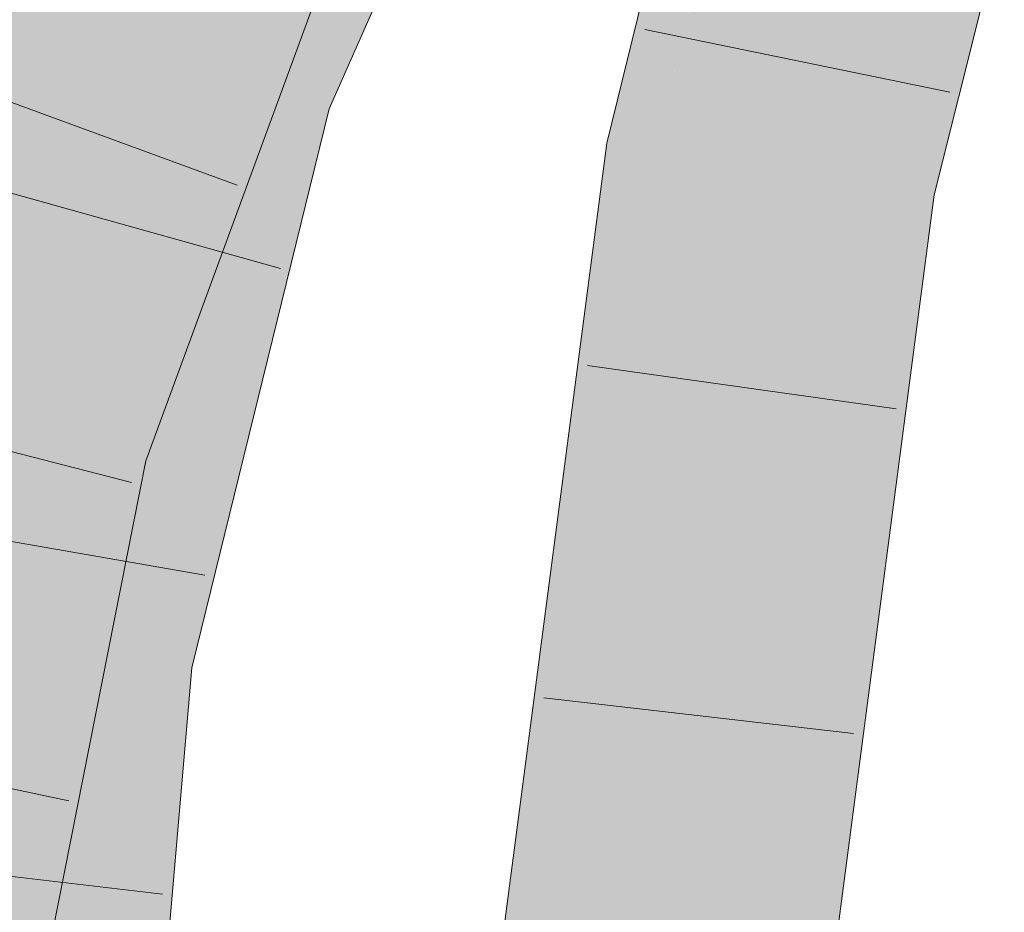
# Model space of a CAD drawing. Extents: x -620 to 300, y 62 to 1107.
# Tile 177 of 256: x 176.557 to 177.299, y 804.155 to 804.829. Entities that reach past the tile are written whole.
import ezdxf

# ---------------------------------------------------------------- set-up
doc = ezdxf.new("R2010")
doc.units = 0
doc.layers.get('0').update_dxf_attribs({"lineweight": 35})
for name, color, linetype, lineweight, true_color in [('E_Leerrohr 25-A06G9G0X8I', 7, 'Continuous', 9, 0xff8000), ('E_Leerrohr 25-Shading', 7, 'Continuous', 9, 0xff8000), ('E_Leerrohr 32-A06G9G128I', 7, 'Continuous', 9, 0x00b300), ('E_Leerrohr 32-Shading', 7, 'Continuous', 9, 0x00b300)]:
    doc.layers.add(name, color=color, linetype=linetype, lineweight=lineweight, true_color=true_color)

# ---------------------------------------------------------------- blocks, each defined once
blk = doc.blocks.new('Shading-A06G9FMN8I', base_point=(255.3952, 758.47839))
at = {"layer": 'E_Leerrohr 25-Shading', "color": 43, "true_color": 0xd7ab7f}
for points in [[(177.05927, 804.97791), (176.9994, 804.73566), (177.0388, 804.74298), (177.03557, 804.72992)], [(177.05927, 804.97791), (177.0388, 804.74298), (177.0786, 804.97229)], [(177.0786, 804.97229), (177.04483, 804.77771), (177.08464, 804.97052)], [(177.08464, 804.97052), (177.04483, 804.77771), (177.06105, 804.83289), (177.0388, 804.74298)], [(177.27267, 804.89117), (177.26418, 804.91833), (177.23872, 804.69781), (177.21017, 804.70233)], [(177.28513, 804.85138), (177.27267, 804.89117), (177.24634, 804.69666), (177.23872, 804.69781)], [(176.89761, 803.95813), (176.93411, 803.95526), (176.9994, 804.73566), (177.03557, 804.72992)], [(177.11035, 803.94147), (177.13646, 804.11298), (177.21017, 804.70233)], [(177.21017, 804.70233), (177.13646, 804.11298), (177.20389, 804.55591)], [(177.19696, 804.39508), (177.22581, 804.69989), (177.20389, 804.55591)], [(177.19696, 804.39508), (177.22847, 804.5871), (177.22581, 804.69989), (177.23872, 804.69781)], [(177.22581, 804.69989), (177.21017, 804.70233), (177.20389, 804.55591)], [(177.24634, 804.69666), (177.23872, 804.69781), (177.22012, 804.49683)], [(177.19408, 804.328), (177.22012, 804.49683), (177.19696, 804.39508), (177.22847, 804.5871)], [(177.13646, 804.11298), (177.19696, 804.39508), (177.20389, 804.55591)], [(177.22012, 804.49683), (177.19408, 804.328), (177.21274, 804.44067)], [(177.19408, 804.328), (177.19218, 804.28406), (177.21274, 804.44067)], [(177.13646, 804.11298), (177.11496, 803.9411), (177.19696, 804.39508), (177.15309, 804.12756)], [(177.15309, 804.12756), (177.19408, 804.328), (177.19696, 804.39508)], [(177.17184, 804.19373), (177.19408, 804.328), (177.14275, 804.06451), (177.15309, 804.12756)], [(177.19218, 804.28406), (177.19408, 804.328), (177.17184, 804.19373)], [(177.19218, 804.28406), (177.14275, 804.06451), (177.14685, 803.9386), (177.12241, 803.94055)]]:
    blk.add_solid(points, dxfattribs=at)
at = {"layer": 'E_Leerrohr 25-Shading', "color": 31, "true_color": 0xfabd7f}
for points in [[(177.03557, 804.72992), (177.12288, 804.71613), (177.09442, 804.96765), (177.17931, 804.94299)], [(177.17931, 804.94299), (177.12288, 804.71613), (177.26418, 804.91833), (177.18884, 804.70569)], [(177.18884, 804.70569), (177.21017, 804.70233), (177.26418, 804.91833)], [(176.93411, 803.95526), (177.02223, 803.94836), (177.03557, 804.72992), (177.12288, 804.71613)], [(177.11977, 804.52429), (177.12288, 804.71613), (177.08615, 804.43597)], [(177.18884, 804.70569), (177.12288, 804.71613), (177.11977, 804.52429)], [(177.2101, 804.70233), (177.18884, 804.70569), (177.1172, 804.3656), (177.11977, 804.52429)], [(177.11035, 803.94147), (177.21017, 804.70233), (177.1172, 804.3656), (177.2101, 804.70233)], [(177.06718, 804.29132), (177.11977, 804.52429), (177.08615, 804.43597)], [(177.06718, 804.29132), (177.07631, 804.21741), (177.11977, 804.52429), (177.1172, 804.3656)], [(177.07631, 804.21741), (177.11035, 803.94147), (177.1172, 804.3656)], [(177.06718, 804.29132), (177.02223, 803.94836), (177.09914, 803.94238)], [(177.07631, 804.21741), (177.06718, 804.29132), (177.07454, 804.211)], [(177.09914, 803.94238), (177.11035, 803.94147), (177.07454, 804.211), (177.07631, 804.21741)]]:
    blk.add_solid(points, dxfattribs=at)
at = {"layer": 'E_Leerrohr 32-Shading', "color": 83, "true_color": 0x7fd57f}
for points in [[(176.91611, 805.13593), (176.7567, 804.99316), (176.73389, 804.78052), (176.67165, 804.80145)], [(176.91611, 805.13593), (176.73389, 804.78052), (176.81781, 804.91406)], [(176.7567, 804.99316), (176.74121, 805.00507), (176.67165, 804.80145)], [(176.73846, 804.99701), (176.58788, 804.82965), (176.64404, 804.81073)], [(176.67165, 804.80145), (176.73846, 804.99701), (176.64404, 804.81073)], [(176.59705, 804.96405), (176.44522, 804.54944), (176.62292, 804.95209), (176.52907, 804.52771)], [(176.52907, 804.52771), (176.53078, 804.52728), (176.62292, 804.95209), (176.67728, 804.927)], [(176.53229, 804.52686), (176.67728, 804.927), (176.53078, 804.52728)], [(176.53229, 804.52686), (176.60268, 804.64032), (176.67728, 804.927), (176.68471, 804.9093)], [(176.73389, 804.78052), (176.75542, 804.77325), (176.81781, 804.91406)], [(176.68471, 804.9093), (176.65369, 804.80762), (176.68987, 804.89703)], [(176.71899, 804.82776), (176.75749, 804.88983), (176.68987, 804.89703), (176.69385, 804.90686)], [(176.65369, 804.80762), (176.60268, 804.64032), (176.68987, 804.89703), (176.71899, 804.82776)], [(176.71899, 804.82776), (176.72739, 804.8078), (176.75749, 804.88983)], [(176.67165, 804.80145), (176.58788, 804.82965), (176.55656, 804.5517), (176.52385, 804.56854)], [(176.57304, 804.54321), (176.72739, 804.8078), (176.60265, 804.64026), (176.71899, 804.82776)], [(176.72739, 804.8078), (176.65349, 804.68109), (176.67894, 804.67572)], [(176.67165, 804.80145), (176.55656, 804.5517), (176.65836, 804.74731)], [(176.67165, 804.80145), (176.60432, 804.52716), (176.73389, 804.78052)], [(176.60432, 804.52716), (176.75542, 804.77325), (176.73389, 804.78052)], [(176.75542, 804.77325), (176.60432, 804.52716), (176.63684, 804.34698), (176.56273, 804.35767)], [(176.75542, 804.77325), (176.63684, 804.34698), (176.67044, 804.42737)], [(176.55656, 804.5517), (176.60432, 804.52716), (176.65836, 804.74731)], [(176.67894, 804.67572), (176.65349, 804.68109), (176.56544, 804.51825), (176.57306, 804.54321)], [(176.67894, 804.67572), (176.56544, 804.51825), (176.61635, 804.50507)], [(176.5594, 804.51984), (176.57304, 804.54321), (176.53229, 804.52686), (176.60265, 804.64026)], [(176.48691, 804.41791), (176.5918, 804.53357), (176.55655, 804.5517)], [(176.57306, 804.54321), (176.5594, 804.51984), (176.56544, 804.51825)], [(176.48691, 804.41791), (176.55171, 804.36646), (176.5918, 804.53357), (176.57541, 804.43439)], [(176.60432, 804.52716), (176.5918, 804.53357), (176.56273, 804.35767)], [(176.5594, 804.51984), (176.53229, 804.52686), (176.50848, 804.41449), (176.53003, 804.52344)], [(176.56544, 804.51825), (176.5594, 804.51984), (176.54233, 804.44293), (176.55067, 804.50177)], [(176.56544, 804.51825), (176.54233, 804.44293), (176.55022, 804.44952)], [(176.61635, 804.50507), (176.56544, 804.51825), (176.55022, 804.44952)], [(176.48715, 804.0542), (176.56799, 804.26068), (176.49956, 804.1416), (176.61635, 804.50507)], [(176.51582, 804.25623), (176.49956, 804.1416), (176.6163, 804.505), (176.61635, 804.50507)], [(176.6163, 804.505), (176.55022, 804.44952), (176.51582, 804.25623), (176.53087, 804.36224)], [(176.55171, 804.36646), (176.56273, 804.35767), (176.57541, 804.43439)], [(176.63684, 804.34698), (176.65021, 804.34503), (176.67044, 804.42737)], [(176.47525, 804.37036), (176.44887, 804.06683), (176.56273, 804.35767), (176.53497, 804.03845)], [(176.54933, 804.35962), (176.56273, 804.35767), (176.55171, 804.36646)], [(176.56273, 804.35767), (176.53497, 804.03845), (176.63684, 804.34698)], [(176.53497, 804.03845), (176.65021, 804.34503), (176.63684, 804.34698)], [(176.65021, 804.34503), (176.53497, 804.03845), (176.51703, 803.58618), (176.49568, 803.58673)], [(176.65021, 804.34503), (176.51703, 803.58618), (176.61761, 803.97052)], [(176.56799, 804.26068), (176.55836, 804.23608), (176.56305, 804.23572)], [(176.44043, 803.82562), (176.48088, 803.82043), (176.44893, 803.92963), (176.56305, 804.23572)], [(176.44893, 803.92963), (176.56305, 804.23572), (176.45171, 803.96368), (176.55836, 804.23608)]]:
    blk.add_solid(points, dxfattribs=at)
at = {"layer": 'E_Leerrohr 32-Shading', "color": 83, "true_color": 0x7fbd7f}
for points in [[(176.88419, 804.98907), (176.92638, 805.08405), (176.78882, 804.80725), (176.89513, 805.03516)], [(176.75542, 804.77325), (176.78876, 804.80713), (176.84381, 804.95477), (176.89513, 805.03516)], [(176.89716, 805.01379), (176.78401, 804.76361), (176.83203, 804.8562), (176.79012, 804.76154)], [(176.88419, 804.98907), (176.78401, 804.76361), (176.89716, 805.01379)], [(176.78401, 804.76361), (176.88419, 804.98907), (176.77058, 804.76813), (176.78882, 804.80725)], [(176.56381, 804.97943), (176.54092, 804.91687), (176.44522, 804.54944), (176.43587, 804.55188)], [(176.56381, 804.97943), (176.44522, 804.54944), (176.59705, 804.96405)], [(176.75542, 804.77325), (176.84381, 804.95477), (176.81781, 804.91406)], [(176.75752, 804.88989), (176.72739, 804.8078), (176.76157, 804.88806)], [(176.76863, 804.88477), (176.76157, 804.88806), (176.74239, 804.82361), (176.72739, 804.8078)], [(176.77991, 804.87958), (176.76863, 804.88477), (176.76854, 804.85114), (176.74239, 804.82361)], [(176.70303, 804.67065), (176.78064, 804.84698), (176.76854, 804.85114), (176.79076, 804.87457)], [(176.62874, 804.50183), (176.76854, 804.85114), (176.67894, 804.67572), (176.74239, 804.82361)], [(176.70303, 804.67065), (176.76854, 804.85114), (176.69684, 804.672)], [(176.70541, 804.67017), (176.75397, 804.77667), (176.70303, 804.67065), (176.78064, 804.84698)], [(176.75842, 804.78644), (176.78064, 804.84698), (176.75403, 804.77679)], [(176.55318, 804.84137), (176.52385, 804.56854), (176.5645, 804.83752)], [(176.52385, 804.56854), (176.58788, 804.82965), (176.5645, 804.83752)], [(176.74239, 804.82361), (176.72739, 804.8078), (176.67894, 804.67572)], [(176.78876, 804.80713), (176.75542, 804.77325), (176.76866, 804.7688)], [(176.77058, 804.76813), (176.78876, 804.80713), (176.76866, 804.7688)], [(176.64787, 804.49689), (176.65178, 804.49585), (176.75403, 804.77679), (176.75842, 804.78644)], [(176.64787, 804.49689), (176.75397, 804.77667), (176.62874, 804.50183), (176.63058, 804.50604)], [(176.76866, 804.7688), (176.75542, 804.77325), (176.72758, 804.62183), (176.67044, 804.42737)], [(176.78401, 804.76361), (176.77058, 804.76813), (176.68314, 804.46283), (176.72745, 804.62134)], [(176.78401, 804.76361), (176.68314, 804.46283), (176.76161, 804.68195)], [(176.77058, 804.76813), (176.76866, 804.7688), (176.72758, 804.62183)], [(176.76161, 804.68195), (176.79012, 804.76154), (176.78401, 804.76361)], [(176.76266, 804.6499), (176.79012, 804.76154), (176.66843, 804.34241), (176.76161, 804.68195)], [(176.66843, 804.34241), (176.76161, 804.68195), (176.65021, 804.34503), (176.68314, 804.46283)], [(176.62874, 804.50183), (176.67894, 804.67572), (176.61635, 804.50507)], [(176.62874, 804.50183), (176.70303, 804.67065), (176.69684, 804.672)], [(176.63058, 804.50604), (176.70541, 804.67017), (176.70303, 804.67065)], [(176.76266, 804.6499), (176.66843, 804.34241), (176.68257, 804.34033)], [(176.68643, 804.33978), (176.76266, 804.6499), (176.68257, 804.34033)], [(176.72745, 804.62134), (176.67044, 804.42737), (176.68314, 804.46283)], [(176.61635, 804.50507), (176.56799, 804.26068), (176.62874, 804.50183)], [(176.64787, 804.49689), (176.62874, 804.50183), (176.57195, 804.27179), (176.62576, 804.48999)], [(176.64787, 804.49689), (176.57195, 804.27179), (176.63982, 804.46228)], [(176.59976, 804.23297), (176.65178, 804.49585), (176.58665, 804.23407), (176.63982, 804.46228)], [(176.63982, 804.46228), (176.65178, 804.49585), (176.64787, 804.49689)], [(176.62576, 804.48999), (176.56799, 804.26068), (176.57195, 804.27179)], [(176.49005, 803.81921), (176.63982, 804.46228), (176.56305, 804.23572), (176.57195, 804.27179)], [(176.68314, 804.46283), (176.67044, 804.42737), (176.65021, 804.34503)], [(176.66866, 804.1355), (176.68643, 804.33978), (176.59039, 803.58447), (176.67506, 804.27875)], [(176.65021, 804.34503), (176.61761, 803.97052), (176.66843, 804.34241)], [(176.66876, 804.34235), (176.66843, 804.34241), (176.64154, 804.09888), (176.61761, 803.97052)], [(176.68257, 804.34033), (176.66876, 804.34235), (176.67506, 804.27875), (176.64154, 804.09888)], [(176.67506, 804.27875), (176.68643, 804.33978), (176.68257, 804.34033)], [(176.59039, 803.58447), (176.67506, 804.27875), (176.58405, 803.58459), (176.64154, 804.09888)], [(176.57195, 804.27179), (176.56799, 804.26068), (176.56305, 804.23572)], [(176.49005, 803.81921), (176.56305, 804.23572), (176.48088, 803.82043)], [(176.49005, 803.81921), (176.56721, 804.06854), (176.58665, 804.23407), (176.59976, 804.23297)]]:
    blk.add_solid(points, dxfattribs=at)
blk = doc.blocks.new('Referenz-A06G9G138I')
at = {"layer": 'E_Leerrohr 25-A06G9G0X8I', "linetype": 'Continuous', "ltscale": 0.13}
for p, q in [((176.9994, 804.73563), (177.05927, 804.97788)), ((177.24634, 804.69663), (177.29933, 804.90811)), ((177.25826, 804.77409), (177.02804, 804.82122)), ((176.89761, 803.95815), (176.9994, 804.73563)), ((177.14685, 803.93863), (177.24634, 804.69663)), ((177.21765, 804.53517), (176.98494, 804.56792)), ((177.18553, 804.29025), (176.95207, 804.31709))]:
    blk.add_line(p, q, dxfattribs=at)
at = {"layer": 'E_Leerrohr 32-A06G9G128I', "linetype": 'Continuous', "ltscale": 0.13}
for p, q in [((176.79011, 804.76156), (176.94769, 805.11742)), ((176.65178, 804.49587), (176.79075, 804.87455)), ((176.72065, 804.70387), (176.49998, 804.78467)), ((176.68644, 804.33978), (176.79011, 804.76156)), ((176.7532, 804.64106), (176.52687, 804.70428)), ((176.64096, 804.47963), (176.41329, 804.53786)), ((176.5172, 803.81575), (176.65178, 804.49587)), ((176.69619, 804.40962), (176.4647, 804.45012)), ((176.62065, 803.58376), (176.68644, 804.33978)), ((176.59364, 804.23947), (176.3636, 804.28752)), ((176.66421, 804.16901), (176.43081, 804.19634))]:
    blk.add_line(p, q, dxfattribs=at)

msp = doc.modelspace()

# ---------------------------------------------------------------- block references
at = {"color": 8, "lineweight": 25, "ltscale": 0.25, "true_color": 0x808080}
msp.add_blockref('Referenz-A06G9G138I', (0, 0), dxfattribs=at)
msp.add_blockref('Shading-A06G9FMN8I', (255.3952, 758.47839))

doc.saveas('drawing.dxf')
